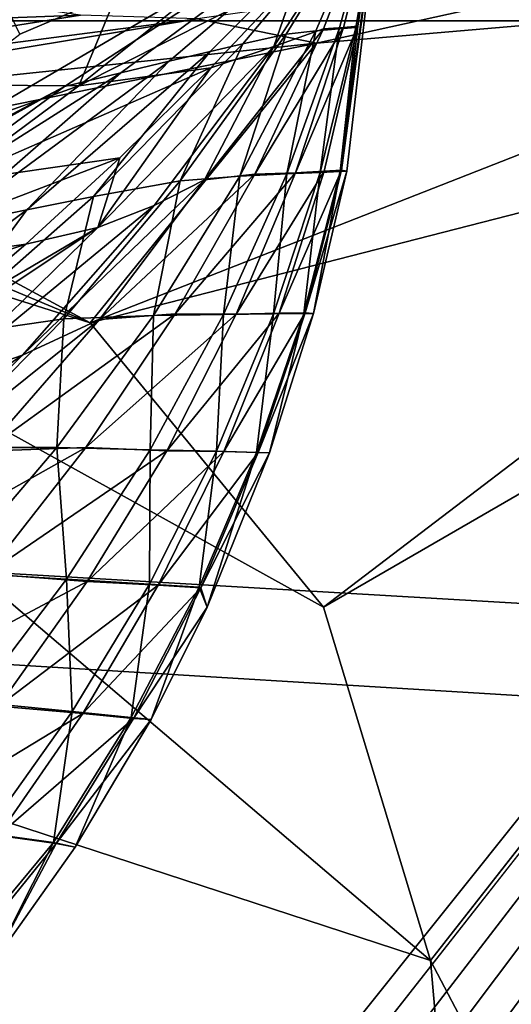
# Model space of a CAD drawing. Header units: metres. Extents: x -1004 to 0, y -808 to 0.
# Tile 122 of 124: x -92 to -73, y -96 to -58. Entities that reach past the tile are written whole.
import ezdxf

# ---------------------------------------------------------------- set-up
doc = ezdxf.new("R2010")
doc.units = ezdxf.units.M

msp = doc.modelspace()

# ---------------------------------------------------------------- linework, layer by layer
at = {"layer": 'top'}
for points in [[(-89.060616, -52.26717, 2045.058105), (-122.949295, -52.26717, 2041.881958), (-105.810455, -60.133114, 2042.614258)], [(-78.027542, -52.26717, 317.034698), (-107.363808, -61.134037, 433.010529), (-108.133682, -59.501987, 317.037933)], [(-78.090347, -52.2673, 211.625961), (-78.027542, -52.26717, 317.034698), (-108.133682, -59.501987, 317.037933)], [(-78.098579, -52.268791, 211.626617), (-78.090347, -52.2673, 211.625961), (-108.133682, -59.501987, 317.037933)], [(-108.133682, -59.501987, 317.037933), (-105.418335, -58.238441, 214.546005), (-78.098579, -52.268791, 211.626617)], [(-92.7174, -56.595947, 433.010529), (-107.363808, -61.134037, 433.010529), (-78.027542, -52.26717, 317.034698)], [(-89.060616, -52.26717, 2045.058105), (-105.810455, -60.133114, 2042.614258), (-102.336014, -58.90987, 2002.666626)], [(-78.098579, -52.268791, 211.626617), (-105.418335, -58.238441, 214.546005), (-105.380066, -52.26717, 211.601089)], [(-103.921181, -67.462387, 664.637451), (-78.026993, -52.266907, 665.035706), (-90.210342, -60.214169, 673.609619)], [(-78.026993, -52.266907, 665.035706), (-103.921181, -67.462387, 664.637451), (-78.027336, -52.26717, 549.022949)], [(-103.921181, -67.462387, 664.637451), (-91.946564, -58.198627, 548.967529), (-78.027336, -52.26717, 549.022949)], [(-90.103485, -52.26717, 1961.714844), (-102.336014, -58.90987, 2002.666626), (-102.08197, -59.45779, 1961.018188)], [(-90.103485, -52.26717, 1961.714844), (-89.060616, -52.26717, 2045.058105), (-102.336014, -58.90987, 2002.666626)], [(-100.490623, -59.867168, 1919.390381), (-90.103485, -52.26717, 1961.714844), (-102.08197, -59.45779, 1961.018188)], [(-97.583435, -60.140091, 1877.832031), (-86.388184, -52.26717, 1878.44812), (-100.490623, -59.867168, 1919.390381)], [(-86.388184, -52.26717, 1878.44812), (-90.103485, -52.26717, 1961.714844), (-100.490623, -59.867168, 1919.390381)], [(-86.388184, -52.26717, 1878.44812), (-97.583435, -60.140091, 1877.832031), (-89.667374, -60.185959, 1794.900391)], [(-91.946564, -58.198627, 548.967529), (-92.7174, -56.595947, 433.010529), (-78.02742, -52.26717, 433.010529)], [(-78.027336, -52.26717, 549.022949), (-91.946564, -58.198627, 548.967529), (-78.02742, -52.26717, 433.010529)], [(-78.026993, -52.266907, 665.035706), (-78.027275, -52.26717, 690.122986), (-90.210342, -60.214169, 673.609619)], [(-90.210342, -60.214169, 673.609619), (-78.027275, -52.26717, 690.122986), (-88.044754, -59.69342, 717.864807)], [(-84.776596, -56.266586, 1795.218872), (-86.388184, -52.26717, 1878.44812), (-89.667374, -60.185959, 1794.900391)], [(-78.027275, -52.26717, 690.122986), (-78.027267, -52.26717, 740.771423), (-88.044754, -59.69342, 717.864807)], [(-88.044754, -59.69342, 717.864807), (-78.027267, -52.26717, 740.771423), (-86.173851, -59.242382, 762.118225)], [(-78.027267, -52.26717, 740.771423), (-78.027267, -52.26717, 771.7276), (-86.173851, -59.242382, 762.118225)], [(-86.173851, -59.242382, 762.118225), (-78.027267, -52.26717, 771.7276), (-84.600861, -58.864449, 806.370972)], [(-78.027267, -52.26717, 771.7276), (-78.02726, -52.26717, 807.202698), (-84.600861, -58.864449, 806.370972)], [(-84.600861, -58.864449, 806.370972), (-78.02726, -52.26717, 807.202698), (-83.328743, -58.562721, 850.619324)], [(-78.02726, -52.26717, 807.202698), (-78.02726, -52.26717, 851.534851), (-83.328743, -58.562721, 850.619324)], [(-83.328743, -58.562721, 850.619324), (-78.02726, -52.26717, 851.534851), (-81.668594, -58.195709, 939.114014)], [(-82.133667, -58.664024, 1628.469849), (-80.224365, -57.989902, 1545.487549), (-78.027222, -52.26717, 1712.00293)], [(-82.133667, -58.664024, 1628.469849), (-78.027222, -52.26717, 1712.00293), (-81.191994, -55.899555, 1711.93042)], [(-78.02726, -52.26717, 851.534851), (-78.027245, -52.26717, 939.959534), (-81.668594, -58.195709, 939.114014)], [(-81.668594, -58.195709, 939.114014), (-78.027245, -52.26717, 939.959534), (-80.517616, -58.068157, 1027.000732)], [(-78.027245, -52.26717, 939.959534), (-78.027237, -52.26717, 1027.725098), (-80.517616, -58.068157, 1027.000732)], [(-80.517616, -58.068157, 1027.000732), (-78.027237, -52.26717, 1027.725098), (-79.618256, -57.990307, 1114.886108)], [(-80.224365, -57.989902, 1545.487549), (-79.446144, -57.936066, 1504.130981), (-78.027222, -52.26717, 1712.00293)], [(-78.027237, -52.26717, 1027.725098), (-78.027229, -52.26717, 1115.399292), (-79.618256, -57.990307, 1114.886108)], [(-79.618256, -57.990307, 1114.886108), (-78.027229, -52.26717, 1115.399292), (-78.975136, -57.93615, 1203.213867)], [(-78.027222, -52.26717, 1203.58728), (-78.027168, -52.26664, 1378.559326), (-79.575722, -63.498825, 1291.679565)], [(-79.575722, -63.498825, 1291.679565), (-78.027168, -52.26664, 1378.559326), (-79.321945, -63.49044, 1378.553223)], [(-78.975136, -57.93615, 1203.213867), (-78.027222, -52.26717, 1203.58728), (-79.575722, -63.498825, 1291.679565)], [(-78.027168, -52.26664, 1378.559326), (-78.894318, -57.882343, 1462.569336), (-79.531242, -63.450073, 1420.557007)], [(-79.321945, -63.49044, 1378.553223), (-78.027168, -52.26664, 1378.559326), (-79.531242, -63.450073, 1420.557007)], [(-78.027222, -52.26717, 1712.00293), (-79.446144, -57.936066, 1504.130981), (-78.027168, -52.26664, 1378.559326)], [(-79.446144, -57.936066, 1504.130981), (-78.894318, -57.882343, 1462.569336), (-78.027168, -52.26664, 1378.559326)], [(-78.027229, -52.26717, 1115.399292), (-78.027222, -52.26717, 1203.58728), (-78.975136, -57.93615, 1203.213867)], [(-84.776596, -56.266586, 1795.218872), (-89.667374, -60.185959, 1794.900391), (-81.191994, -55.899555, 1711.93042)], [(-89.667374, -60.185959, 1794.900391), (-84.568855, -59.497822, 1711.753052), (-81.191994, -55.899555, 1711.93042)], [(-81.191994, -55.899555, 1711.93042), (-84.568855, -59.497822, 1711.753052), (-82.133667, -58.664024, 1628.469849)], [(-84.815758, -63.816765, 1586.644531), (-80.224365, -57.989902, 1545.487549), (-82.133667, -58.664024, 1628.469849)], [(-84.815758, -63.816765, 1586.644531), (-82.875916, -63.60128, 1545.318359), (-80.224365, -57.989902, 1545.487549)], [(-81.668594, -58.195709, 939.114014), (-80.517616, -58.068157, 1027.000732), (-83.444405, -63.68251, 1026.266113)], [(-83.444405, -63.68251, 1026.266113), (-80.517616, -58.068157, 1027.000732), (-81.640961, -63.593472, 1114.367798)], [(-82.875916, -63.60128, 1545.318359), (-79.446144, -57.936066, 1504.130981), (-80.224365, -57.989902, 1545.487549)], [(-82.875916, -63.60128, 1545.318359), (-81.3078, -63.551373, 1503.929199), (-79.446144, -57.936066, 1504.130981)], [(-80.517616, -58.068157, 1027.000732), (-79.618256, -57.990307, 1114.886108), (-81.640961, -63.593472, 1114.367798)], [(-81.640961, -63.593472, 1114.367798), (-79.618256, -57.990307, 1114.886108), (-80.352234, -63.532413, 1202.837402)], [(-81.3078, -63.551373, 1503.929199), (-78.894318, -57.882343, 1462.569336), (-79.446144, -57.936066, 1504.130981)], [(-80.199692, -63.485062, 1462.357666), (-78.894318, -57.882343, 1462.569336), (-81.3078, -63.551373, 1503.929199)], [(-79.618256, -57.990307, 1114.886108), (-78.975136, -57.93615, 1203.213867), (-80.352234, -63.532413, 1202.837402)], [(-80.352234, -63.532413, 1202.837402), (-78.975136, -57.93615, 1203.213867), (-79.575722, -63.498825, 1291.679565)], [(-78.894318, -57.882343, 1462.569336), (-80.199692, -63.485062, 1462.357666), (-79.531242, -63.450073, 1420.557007)], [(-83.328743, -58.562721, 850.619324), (-81.668594, -58.195709, 939.114014), (-85.754272, -63.852608, 938.194458)], [(-85.754272, -63.852608, 938.194458), (-81.668594, -58.195709, 939.114014), (-83.444405, -63.68251, 1026.266113)], [(-86.173851, -59.242382, 762.118225), (-84.600861, -58.864449, 806.370972), (-91.66674, -64.980286, 805.527954)], [(-91.66674, -64.980286, 805.527954), (-84.600861, -58.864449, 806.370972), (-89.100578, -64.467682, 849.693115)], [(-84.600861, -58.864449, 806.370972), (-83.328743, -58.562721, 850.619324), (-89.100578, -64.467682, 849.693115)], [(-89.100578, -64.467682, 849.693115), (-83.328743, -58.562721, 850.619324), (-85.754272, -63.852608, 938.194458)], [(-84.568855, -59.497822, 1711.753052), (-88.932442, -65.656166, 1669.758911), (-82.133667, -58.664024, 1628.469849)], [(-82.133667, -58.664024, 1628.469849), (-88.932442, -65.656166, 1669.758911), (-86.7612, -64.811493, 1628.184082)], [(-86.7612, -64.811493, 1628.184082), (-84.815758, -63.816765, 1586.644531), (-82.133667, -58.664024, 1628.469849)], [(-88.044754, -59.69342, 717.864807), (-86.173851, -59.242382, 762.118225), (-94.840462, -65.623978, 761.445068)], [(-94.840462, -65.623978, 761.445068), (-86.173851, -59.242382, 762.118225), (-91.66674, -64.980286, 805.527954)], [(-90.210342, -60.214169, 673.609619), (-88.044754, -59.69342, 717.864807), (-98.615929, -66.392662, 717.466614)], [(-98.615929, -66.392662, 717.466614), (-88.044754, -59.69342, 717.864807), (-94.840462, -65.623978, 761.445068)], [(-88.076874, -62.968689, 1711.536499), (-84.568855, -59.497822, 1711.753052), (-94.697556, -63.922615, 1794.523315)], [(-84.568855, -59.497822, 1711.753052), (-89.667374, -60.185959, 1794.900391), (-94.697556, -63.922615, 1794.523315)], [(-88.932442, -65.656166, 1669.758911), (-84.568855, -59.497822, 1711.753052), (-88.076874, -62.968689, 1711.536499)], [(-89.667374, -60.185959, 1794.900391), (-97.583435, -60.140091, 1877.832031), (-109.442467, -67.259026, 1876.839844)], [(-94.697556, -63.922615, 1794.523315), (-89.667374, -60.185959, 1794.900391), (-109.442467, -67.259026, 1876.839844)], [(-102.986794, -67.279617, 673.609619), (-103.921181, -67.462387, 664.637451), (-90.210342, -60.214169, 673.609619)], [(-102.986794, -67.279617, 673.609619), (-90.210342, -60.214169, 673.609619), (-98.615929, -66.392662, 717.466614)], [(-91.709427, -66.307159, 1711.274536), (-88.076874, -62.968689, 1711.536499), (-99.857048, -67.471527, 1794.077393)], [(-88.076874, -62.968689, 1711.536499), (-94.697556, -63.922615, 1794.523315), (-99.857048, -67.471527, 1794.077393)], [(-91.709427, -66.307159, 1711.274536), (-88.932442, -65.656166, 1669.758911), (-88.076874, -62.968689, 1711.536499)], [(-80.199692, -63.485062, 1462.357666), (-83.587868, -69.011398, 1503.663208), (-81.927521, -68.974113, 1462.103516)], [(-80.199692, -63.485062, 1462.357666), (-81.3078, -63.551373, 1503.929199), (-83.587868, -69.011398, 1503.663208)], [(-79.531242, -63.450073, 1420.557007), (-80.199692, -63.485062, 1462.357666), (-81.927521, -68.974113, 1462.103516)], [(-80.926315, -68.96051, 1420.388794), (-79.531242, -63.450073, 1420.557007), (-81.927521, -68.974113, 1462.103516)], [(-80.609909, -68.979897, 1378.547241), (-80.98365, -68.984207, 1291.361328), (-79.575722, -63.498825, 1291.679565)], [(-79.575722, -63.498825, 1291.679565), (-80.98365, -68.984207, 1291.361328), (-80.352234, -63.532413, 1202.837402)], [(-79.321945, -63.49044, 1378.553223), (-79.531242, -63.450073, 1420.557007), (-80.926315, -68.96051, 1420.388794)], [(-80.609909, -68.979897, 1378.547241), (-79.321945, -63.49044, 1378.553223), (-80.926315, -68.96051, 1420.388794)], [(-79.321945, -63.49044, 1378.553223), (-80.609909, -68.979897, 1378.547241), (-79.575722, -63.498825, 1291.679565)], [(-91.831917, -70.596245, 1627.783813), (-84.815758, -63.816765, 1586.644531), (-86.7612, -64.811493, 1628.184082)], [(-91.831917, -70.596245, 1627.783813), (-88.860901, -69.213585, 1586.367065), (-84.815758, -63.816765, 1586.644531)], [(-86.780418, -69.053185, 1025.528198), (-90.247612, -69.182137, 937.265625), (-85.754272, -63.852608, 938.194458)], [(-85.754272, -63.852608, 938.194458), (-90.247612, -69.182137, 937.265625), (-89.100578, -64.467682, 849.693115)], [(-88.860901, -69.213585, 1586.367065), (-82.875916, -63.60128, 1545.318359), (-84.815758, -63.816765, 1586.644531)], [(-88.860901, -69.213585, 1586.367065), (-85.940224, -68.998993, 1545.06665), (-82.875916, -63.60128, 1545.318359)], [(-84.075989, -69.017807, 1113.848877), (-86.780418, -69.053185, 1025.528198), (-83.444405, -63.68251, 1026.266113)], [(-83.444405, -63.68251, 1026.266113), (-86.780418, -69.053185, 1025.528198), (-85.754272, -63.852608, 938.194458)], [(-85.940224, -68.998993, 1545.06665), (-81.3078, -63.551373, 1503.929199), (-82.875916, -63.60128, 1545.318359)], [(-81.3078, -63.551373, 1503.929199), (-85.940224, -68.998993, 1545.06665), (-83.587868, -69.011398, 1503.663208)], [(-82.145134, -68.99501, 1202.461548), (-84.075989, -69.017807, 1113.848877), (-81.640961, -63.593472, 1114.367798)], [(-81.640961, -63.593472, 1114.367798), (-84.075989, -69.017807, 1113.848877), (-83.444405, -63.68251, 1026.266113)], [(-80.98365, -68.984207, 1291.361328), (-82.145134, -68.99501, 1202.461548), (-80.352234, -63.532413, 1202.837402)], [(-80.352234, -63.532413, 1202.837402), (-82.145134, -68.99501, 1202.461548), (-81.640961, -63.593472, 1114.367798)], [(-90.247612, -69.182137, 937.265625), (-95.292969, -69.925453, 848.762817), (-89.100578, -64.467682, 849.693115)], [(-89.100578, -64.467682, 849.693115), (-95.292969, -69.925453, 848.762817), (-91.66674, -64.980286, 805.527954)], [(-95.292969, -69.925453, 848.762817), (-99.165009, -70.556702, 804.683838), (-91.66674, -64.980286, 805.527954)], [(-91.66674, -64.980286, 805.527954), (-99.165009, -70.556702, 804.683838), (-94.840462, -65.623978, 761.445068)], [(-95.162209, -71.740311, 1669.234741), (-91.831917, -70.596245, 1627.783813), (-86.7612, -64.811493, 1628.184082)], [(-88.932442, -65.656166, 1669.758911), (-95.162209, -71.740311, 1669.234741), (-86.7612, -64.811493, 1628.184082)], [(-95.162209, -71.740311, 1669.234741), (-88.932442, -65.656166, 1669.758911), (-99.3218, -72.569763, 1710.598145)], [(-99.3218, -72.569763, 1710.598145), (-88.932442, -65.656166, 1669.758911), (-95.459908, -69.508591, 1710.961914)], [(-88.932442, -65.656166, 1669.758911), (-91.709427, -66.307159, 1711.274536), (-95.459908, -69.508591, 1710.961914)], [(-95.459908, -69.508591, 1710.961914), (-91.709427, -66.307159, 1711.274536), (-105.135963, -70.828232, 1793.554321)], [(-91.709427, -66.307159, 1711.274536), (-99.857048, -67.471527, 1794.077393), (-105.135963, -70.828232, 1793.554321)], [(-90.247612, -69.182137, 937.265625), (-95.126785, -74.159958, 936.331665), (-95.292969, -69.925453, 848.762817)], [(-90.509949, -74.157616, 1024.790161), (-95.126785, -74.159958, 936.331665), (-90.247612, -69.182137, 937.265625)], [(-93.292236, -74.294632, 1585.994751), (-85.940224, -68.998993, 1545.06665), (-88.860901, -69.213585, 1586.367065)], [(-85.940224, -68.998993, 1545.06665), (-93.292236, -74.294632, 1585.994751), (-89.396103, -74.152328, 1544.732056)], [(-86.911873, -74.242378, 1113.331421), (-90.509949, -74.157616, 1024.790161), (-86.780418, -69.053185, 1025.528198)], [(-86.780418, -69.053185, 1025.528198), (-90.509949, -74.157616, 1024.790161), (-90.247612, -69.182137, 937.265625)], [(-83.587868, -69.011398, 1503.663208), (-85.940224, -68.998993, 1545.06665), (-89.396103, -74.152328, 1544.732056)], [(-83.587868, -69.011398, 1503.663208), (-89.396103, -74.152328, 1544.732056), (-86.270844, -74.283821, 1503.333862)], [(-84.345093, -74.304749, 1202.087646), (-86.911873, -74.242378, 1113.331421), (-84.075989, -69.017807, 1113.848877)], [(-84.075989, -69.017807, 1113.848877), (-86.911873, -74.242378, 1113.331421), (-86.780418, -69.053185, 1025.528198)], [(-81.927521, -68.974113, 1462.103516), (-83.587868, -69.011398, 1503.663208), (-86.270844, -74.283821, 1503.333862)], [(-84.066551, -74.316093, 1461.808472), (-81.927521, -68.974113, 1462.103516), (-86.270844, -74.283821, 1503.333862)], [(-82.803329, -74.344215, 1291.044678), (-84.345093, -74.304749, 1202.087646), (-82.145134, -68.99501, 1202.461548)], [(-82.145134, -68.99501, 1202.461548), (-84.345093, -74.304749, 1202.087646), (-84.075989, -69.017807, 1113.848877)], [(-82.738708, -74.34906, 1420.199829), (-80.926315, -68.96051, 1420.388794), (-84.066551, -74.316093, 1461.808472)], [(-80.926315, -68.96051, 1420.388794), (-81.927521, -68.974113, 1462.103516), (-84.066551, -74.316093, 1461.808472)], [(-82.301102, -74.358047, 1378.54248), (-82.803329, -74.344215, 1291.044678), (-80.98365, -68.984207, 1291.361328)], [(-80.98365, -68.984207, 1291.361328), (-82.803329, -74.344215, 1291.044678), (-82.145134, -68.99501, 1202.461548)], [(-80.609909, -68.979897, 1378.547241), (-80.926315, -68.96051, 1420.388794), (-82.738708, -74.34906, 1420.199829)], [(-82.301102, -74.358047, 1378.54248), (-80.609909, -68.979897, 1378.547241), (-82.738708, -74.34906, 1420.199829)], [(-80.609909, -68.979897, 1378.547241), (-82.301102, -74.358047, 1378.54248), (-80.98365, -68.984207, 1291.361328)], [(-97.310814, -75.989052, 1627.266968), (-88.860901, -69.213585, 1586.367065), (-91.831917, -70.596245, 1627.783813)], [(-97.310814, -75.989052, 1627.266968), (-93.292236, -74.294632, 1585.994751), (-88.860901, -69.213585, 1586.367065)], [(-101.812149, -77.349113, 1668.556885), (-91.831917, -70.596245, 1627.783813), (-95.162209, -71.740311, 1669.234741)], [(-101.812149, -77.349113, 1668.556885), (-97.310814, -75.989052, 1627.266968), (-91.831917, -70.596245, 1627.783813)], [(-89.396103, -74.152328, 1544.732056), (-98.079422, -79.033325, 1585.530396), (-93.219688, -79.032333, 1544.317749)], [(-89.396103, -74.152328, 1544.732056), (-93.292236, -74.294632, 1585.994751), (-98.079422, -79.033325, 1585.530396)], [(-90.509949, -74.157616, 1024.790161), (-94.613037, -78.968376, 1024.055908), (-95.126785, -74.159958, 936.331665)], [(-90.133972, -79.23996, 1112.817993), (-94.613037, -78.968376, 1024.055908), (-90.509949, -74.157616, 1024.790161)], [(-86.270844, -74.283821, 1503.333862), (-89.396103, -74.152328, 1544.732056), (-93.219688, -79.032333, 1544.317749)], [(-89.338058, -79.337486, 1502.944336), (-86.270844, -74.283821, 1503.333862), (-93.219688, -79.032333, 1544.317749)], [(-86.911873, -74.242378, 1113.331421), (-90.133972, -79.23996, 1112.817993), (-90.509949, -74.157616, 1024.790161)], [(-86.940941, -79.434784, 1201.717407), (-90.133972, -79.23996, 1112.817993), (-86.911873, -74.242378, 1113.331421)], [(-84.066551, -74.316093, 1461.808472), (-86.270844, -74.283821, 1503.333862), (-89.338058, -79.337486, 1502.944336)], [(-86.602448, -79.478333, 1461.476074), (-84.066551, -74.316093, 1461.808472), (-89.338058, -79.337486, 1502.944336)], [(-84.345093, -74.304749, 1202.087646), (-86.940941, -79.434784, 1201.717407), (-86.911873, -74.242378, 1113.331421)], [(-85.025871, -79.552635, 1290.731323), (-86.940941, -79.434784, 1201.717407), (-84.345093, -74.304749, 1202.087646)], [(-82.738708, -74.34906, 1420.199829), (-84.066551, -74.316093, 1461.808472), (-86.602448, -79.478333, 1461.476074)], [(-84.957016, -79.581863, 1419.993286), (-82.738708, -74.34906, 1420.199829), (-86.602448, -79.478333, 1461.476074)], [(-82.803329, -74.344215, 1291.044678), (-85.025871, -79.552635, 1290.731323), (-84.345093, -74.304749, 1202.087646)], [(-84.710953, -80.322525, 1378.539551), (-85.025871, -79.552635, 1290.731323), (-82.803329, -74.344215, 1291.044678)], [(-82.301102, -74.358047, 1378.54248), (-82.738708, -74.34906, 1420.199829), (-84.957016, -79.581863, 1419.993286)], [(-84.710953, -80.322525, 1378.539551), (-82.301102, -74.358047, 1378.54248), (-84.957016, -79.581863, 1419.993286)], [(-82.301102, -74.358047, 1378.54248), (-84.710953, -80.322525, 1378.539551), (-82.803329, -74.344215, 1291.044678)], [(-89.338058, -79.337486, 1502.944336), (-93.219688, -79.032333, 1544.317749), (-97.379189, -83.614105, 1543.826904)], [(-90.133972, -79.23996, 1112.817993), (-93.726181, -83.984138, 1112.311523), (-94.613037, -78.968376, 1024.055908)], [(-92.762398, -84.144188, 1502.497925), (-89.338058, -79.337486, 1502.944336), (-97.379189, -83.614105, 1543.826904)], [(-89.920609, -84.358788, 1201.353027), (-93.726181, -83.984138, 1112.311523), (-90.133972, -79.23996, 1112.817993)], [(-86.602448, -79.478333, 1461.476074), (-89.338058, -79.337486, 1502.944336), (-92.762398, -84.144188, 1502.497925)], [(-86.940941, -79.434784, 1201.717407), (-89.920609, -84.358788, 1201.353027), (-90.133972, -79.23996, 1112.817993)], [(-87.641586, -84.583519, 1290.422607), (-89.920609, -84.358788, 1201.353027), (-86.940941, -79.434784, 1201.717407)], [(-85.025871, -79.552635, 1290.731323), (-87.641586, -84.583519, 1290.422607), (-86.940941, -79.434784, 1201.717407)], [(-89.511696, -84.430191, 1461.110107), (-86.602448, -79.478333, 1461.476074), (-92.762398, -84.144188, 1502.497925)], [(-84.957016, -79.581863, 1419.993286), (-86.602448, -79.478333, 1461.476074), (-89.511696, -84.430191, 1461.110107)], [(-87.560013, -84.626404, 1419.772827), (-84.957016, -79.581863, 1419.993286), (-89.511696, -84.430191, 1461.110107)], [(-86.871994, -84.664139, 1378.540161), (-87.641586, -84.583519, 1290.422607), (-85.025871, -79.552635, 1290.731323)], [(-84.710953, -80.322525, 1378.539551), (-84.957016, -79.581863, 1419.993286), (-87.560013, -84.626404, 1419.772827)], [(-84.710953, -80.322525, 1378.539551), (-86.871994, -84.664139, 1378.540161), (-85.025871, -79.552635, 1290.731323)], [(-86.871994, -84.664139, 1378.540161), (-84.710953, -80.322525, 1378.539551), (-87.560013, -84.626404, 1419.772827)], [(-89.920609, -84.358788, 1201.353027), (-93.269928, -89.04995, 1200.99646), (-93.726181, -83.984138, 1112.311523)], [(-92.762398, -84.144188, 1502.497925), (-96.524109, -88.675087, 1501.997314), (-89.511696, -84.430191, 1461.110107)], [(-90.639282, -89.410133, 1290.120605), (-93.269928, -89.04995, 1200.99646), (-89.920609, -84.358788, 1201.353027)], [(-87.641586, -84.583519, 1290.422607), (-90.639282, -89.410133, 1290.120605), (-89.920609, -84.358788, 1201.353027)], [(-96.524109, -88.675087, 1501.997314), (-92.778633, -89.141083, 1460.713135), (-89.511696, -84.430191, 1461.110107)], [(-89.511696, -84.430191, 1461.110107), (-92.778633, -89.141083, 1460.713135), (-87.560013, -84.626404, 1419.772827)], [(-92.778633, -89.141083, 1460.713135), (-90.534935, -89.45079, 1419.541016), (-87.560013, -84.626404, 1419.772827)], [(-89.809006, -89.593971, 1378.546021), (-90.639282, -89.410133, 1290.120605), (-87.641586, -84.583519, 1290.422607)], [(-87.560013, -84.626404, 1419.772827), (-90.534935, -89.45079, 1419.541016), (-86.871994, -84.664139, 1378.540161)], [(-90.534935, -89.45079, 1419.541016), (-89.809006, -89.593971, 1378.546021), (-86.871994, -84.664139, 1378.540161)], [(-86.871994, -84.664139, 1378.540161), (-89.809006, -89.593971, 1378.546021), (-87.641586, -84.583519, 1290.422607)], [(-90.639282, -89.410133, 1290.120605), (-94.362564, -93.896042, 1275.237061), (-93.269928, -89.04995, 1200.99646)], [(-94.167076, -93.930511, 1426.27771), (-90.534935, -89.45079, 1419.541016), (-92.778633, -89.141083, 1460.713135)], [(-93.027939, -94.131371, 1378.837769), (-94.362564, -93.896042, 1275.237061), (-90.639282, -89.410133, 1290.120605)], [(-94.167076, -93.930511, 1426.27771), (-93.027939, -94.131371, 1378.837769), (-90.534935, -89.45079, 1419.541016)], [(-89.809006, -89.593971, 1378.546021), (-93.027939, -94.131371, 1378.837769), (-90.639282, -89.410133, 1290.120605)], [(-93.027939, -94.131371, 1378.837769), (-89.809006, -89.593971, 1378.546021), (-90.534935, -89.45079, 1419.541016)]]:
    msp.add_3dface(points, dxfattribs=at)
at = {"layer": 'top0123413'}
for points in [[(-10, -10, 90), (-502.018646, -625.846375, 90), (-994.037292, -10, 90)], [(-494.003571, -626.560364, 90), (-502.018646, -625.846375, 90), (-10, -10, 90)], [(-485.779327, -628.854126, 90), (-494.003571, -626.560364, 90), (-10, -10, 90)], [(-477.800262, -632.855408, 90), (-485.779327, -628.854126, 90), (-10, -10, 90)], [(-10, -10, 90), (-470.61264, -638.481506, 90), (-477.800262, -632.855408, 90)], [(-217.024689, -763.271118, 90), (-470.61264, -638.481506, 90), (-10, -10, 90)], [(-10.00001, -794.032166, 90), (-217.024689, -763.271118, 90), (-10, -10, 90)], [(-141.114334, -59.388885, 140.633987), (-89.600311, -57.459549, 140.357147), (-119.798225, -53.035728, 163.059708)], [(-80.493828, -58.53801, 141.10968), (-60.002983, -54.018009, 163.059708), (-85.087982, -57.596992, 140.753189)], [(-56.462109, -56.471474, 163.059708), (-60.002983, -54.018009, 163.059708), (-80.493828, -58.53801, 141.10968)], [(-53.957417, -60.290379, 163.059708), (-56.462109, -56.471474, 163.059708), (-89.225052, -69.337914, 118.812759)], [(-89.225052, -69.337914, 118.812759), (-56.462109, -56.471474, 163.059708), (-80.493828, -58.53801, 141.10968)], [(-141.114334, -59.388885, 140.633987), (-114.297188, -61.39407, 118.951424), (-89.600311, -57.459549, 140.357147)], [(-89.600311, -57.459549, 140.357147), (-114.297188, -61.39407, 118.951424), (-85.087982, -57.596992, 140.753189)], [(-114.297188, -61.39407, 118.951424), (-108.043098, -61.428345, 118.950821), (-85.087982, -57.596992, 140.753189)], [(-85.087982, -57.596992, 140.753189), (-108.043098, -61.428345, 118.950821), (-80.493828, -58.53801, 141.10968)], [(-108.043098, -61.428345, 118.950821), (-101.350212, -62.787632, 118.927101), (-80.493828, -58.53801, 141.10968)], [(-80.493828, -58.53801, 141.10968), (-101.350212, -62.787632, 118.927101), (-89.225052, -69.337914, 118.812759)], [(-80.216652, -80.324989, 118.620979), (-53.957417, -60.290379, 163.059708), (-89.225052, -69.337914, 118.812759)], [(-53.101597, -64.630684, 163.059708), (-53.957417, -60.290379, 163.059708), (-80.216652, -80.324989, 118.620979)], [(-114.297188, -61.39407, 118.951424), (-163.001053, -65.533676, 118.879166), (-76.096962, -93.96331, 118.382927)], [(-80.216652, -80.324989, 118.620979), (-114.297188, -61.39407, 118.951424), (-76.096962, -93.96331, 118.382927)], [(-80.216652, -80.324989, 118.620979), (-89.225052, -69.337914, 118.812759), (-114.297188, -61.39407, 118.951424)], [(-89.225052, -69.337914, 118.812759), (-108.043098, -61.428345, 118.950821), (-114.297188, -61.39407, 118.951424)], [(-89.225052, -69.337914, 118.812759), (-101.350212, -62.787632, 118.927101), (-108.043098, -61.428345, 118.950821)], [(-76.096962, -93.96331, 118.382927), (-53.101597, -64.630684, 163.059708), (-80.216652, -80.324989, 118.620979)], [(-76.096962, -93.96331, 118.382927), (-63.219643, -77.537148, 143.401764), (-53.101597, -64.630684, 163.059708)], [(-163.001053, -65.533676, 118.879166), (-211.891357, -69.16288, 118.815819), (-73.104225, -128.088638, 117.787262)], [(-76.096962, -93.96331, 118.382927), (-163.001053, -65.533676, 118.879166), (-73.104225, -128.088638, 117.787262)], [(-211.891357, -69.16288, 118.815819), (-261.255157, -72.276657, 118.761467), (-70.201569, -166.471344, 117.117294)], [(-73.104225, -128.088638, 117.787262), (-211.891357, -69.16288, 118.815819), (-70.201569, -166.471344, 117.117294)], [(-261.255157, -72.276657, 118.761467), (-310.910522, -74.838074, 118.716759), (-67.634972, -207.468338, 116.401688)], [(-70.201569, -166.471344, 117.117294), (-261.255157, -72.276657, 118.761467), (-67.634972, -207.468338, 116.401688)], [(-310.910522, -74.838074, 118.716759), (-357.917725, -76.72718, 118.683784), (-65.746979, -245.352539, 115.740417)], [(-67.634972, -207.468338, 116.401688), (-310.910522, -74.838074, 118.716759), (-65.746979, -245.352539, 115.740417)], [(-65.746979, -245.352539, 115.740417), (-357.917725, -76.72718, 118.683784), (-406.245697, -78.120522, 118.659462)], [(-63.219643, -77.537148, 143.401764), (-76.096962, -93.96331, 118.382927), (-63.021633, -118.897514, 140.40979)], [(-406.245697, -78.120522, 118.659462), (-490.16217, -606.131226, 109.443001), (-63.32338, -322.340668, 114.396584)], [(-63.32338, -322.340668, 114.396584), (-64.29863, -283.87738, 115.067963), (-406.245697, -78.120522, 118.659462)], [(-64.29863, -283.87738, 115.067963), (-65.746979, -245.352539, 115.740417), (-406.245697, -78.120522, 118.659462)], [(-76.096962, -93.96331, 118.382927), (-73.104225, -128.088638, 117.787262), (-63.021633, -118.897514, 140.40979)]]:
    msp.add_3dface(points, dxfattribs=at)
at = {"layer": 'top0123414'}
for points in [[(-502.018646, -57.672649, 2075.415039), (-949.849792, -54.184963, 2063.023682), (-54.187531, -54.184963, 2063.023682)], [(-57.675217, -57.672649, 2075.415039), (-502.018646, -57.672649, 2075.415039), (-54.187531, -54.184963, 2063.023682)], [(-102.243904, -155.042709, 2143.80835), (-85.585182, -133.331024, 2129.335449), (-502.018646, -55.05748, 2077.158447)], [(-502.018646, -55.05748, 2077.158447), (-85.585182, -133.331024, 2129.335449), (-71.911613, -108.299583, 2112.649414)], [(-71.911613, -108.299583, 2112.649414), (-61.49197, -80.833572, 2094.340576), (-502.018646, -55.05748, 2077.158447)], [(-61.49197, -80.833572, 2094.340576), (-55.064697, -55.05748, 2077.158447), (-502.018646, -55.05748, 2077.158447)], [(-57.675217, -57.672649, 2075.415039), (-64.211121, -84.251289, 2093.132324), (-502.018646, -57.672649, 2075.415039)], [(-64.211121, -84.251289, 2093.132324), (-74.447891, -111.240685, 2111.123535), (-502.018646, -57.672649, 2075.415039)], [(-502.018646, -57.672649, 2075.415039), (-74.447891, -111.240685, 2111.123535), (-87.78051, -135.641296, 2127.388916)], [(-87.78051, -135.641296, 2127.388916), (-104.076797, -156.881226, 2141.547363), (-502.018646, -57.672649, 2075.415039)], [(-64.211121, -84.251289, 2093.132324), (-64.485641, -726.523254, 2093.7229), (-74.447891, -111.240685, 2111.123535)]]:
    msp.add_3dface(points, dxfattribs=at)

doc.saveas('drawing.dxf')
